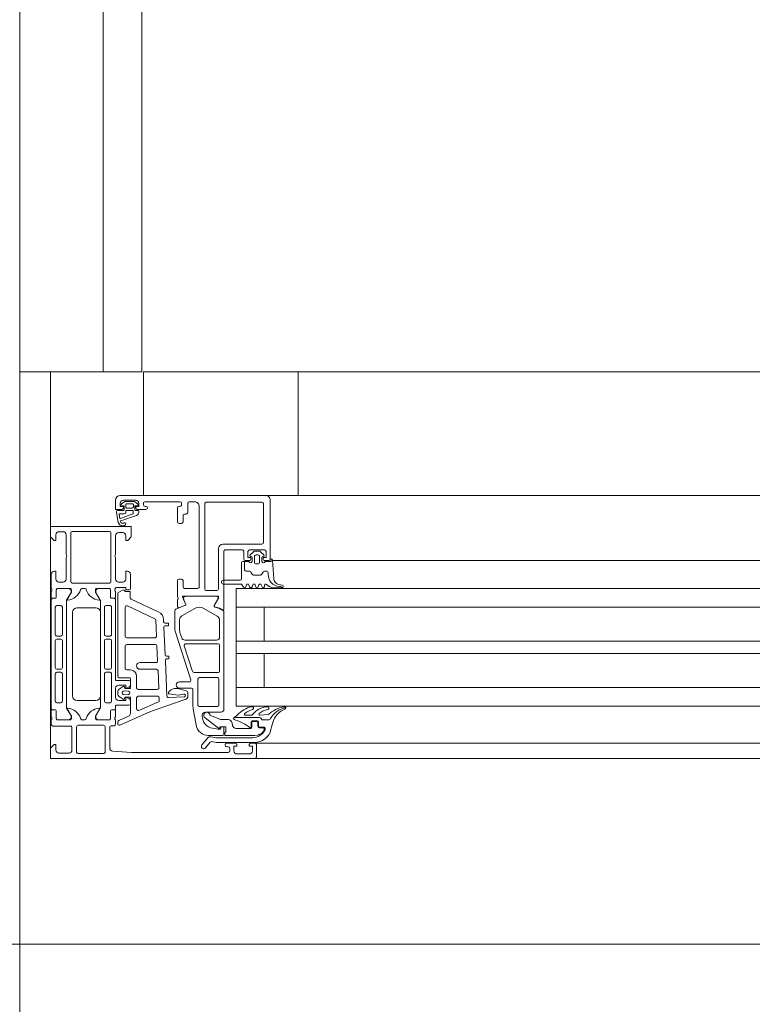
# Model space of a CAD drawing. Header units: millimetres. Extents: x -76482 to 3644, y -39128 to 75172.
# Tile 74 of 149: x -25590 to -25353, y -11629 to -11311. Entities that reach past the tile are written whole.
import ezdxf

# ---------------------------------------------------------------- set-up
doc = ezdxf.new("R2010")
doc.units = ezdxf.units.MM
doc.linetypes.add('Center', pattern=[5999.999824, 2400.000015, -1199.999936, 1199.999936, -1199.999936])
for name, color, linetype, lineweight in [('Common Edges', 7, 'Continuous', 9), ('Detail Items', 7, 'Continuous', 9), ('Walls-2', 7, 'Continuous', 18), ('Windows', 7, 'Continuous', 9), ('Windows-2', 7, 'Continuous', 18)]:
    doc.layers.add(name, color=color, linetype=linetype, lineweight=lineweight)
doc.layers.add('Grids-3', color=7, linetype='Center', lineweight=9, true_color=0xaaaaaa)

# ---------------------------------------------------------------- blocks, each defined once
blk = doc.blocks.new('Jaotusega aken 1 - A-02_-15435518-2_ korruse plaan')
at = {"layer": 'Detail Items'}
for p, q in [((-100, 150), (-325, 150)), ((-440, 65), (-440, 140)), ((-440, 65), (-440, 140)), ((-440, 140), (-419, 140)), ((-440, 65), (-440, 140)), ((-100, 129), (-325, 129)), ((-100, 119.96), (-325, 119.96)), ((-100, 113.96), (-325, 113.96)), ((-100, 102.96), (-325, 102.96)), ((-100, 98.96), (-325, 98.96)), ((-100, 87.96), (-325, 87.96)), ((-100, 81.96), (-325, 81.96)), ((-100, 70), (-325, 70)), ((440, 65), (-440, 65))]:
    blk.add_line(p, q, dxfattribs=at)
at = {"layer": 'Windows'}
for p, q in [((-370.5, 150), (-417.5, 150)), ((-370.5, 150), (-320, 150)), ((-416.31, 147.89), (-417.23, 147.18)), ((-417.15, 146.83), (-416.35, 146.64)), ((-416.5, 148.5), (-412.5, 148.5)), ((-416.2, 146.45), (-416.2, 145.35)), ((-413.22, 148.1), (-415.7, 148.1)), ((-415.7, 146.3), (-415.7, 147.1)), ((-415.5, 147.3), (-413.47, 147.3)), ((-413.27, 147.1), (-413.27, 146.3)), ((-412.8, 145.35), (-412.8, 146.45)), ((-412.65, 146.64), (-411.85, 146.77)), ((-411.76, 147.1), (-412.53, 147.83)), ((-410, 147), (-410, 147.5)), ((-409.5, 148), (-398.2, 148)), ((-409.2, 146.5), (-409.5, 146.5)), ((-398.2, 146.5), (-398.5, 146.5)), ((-397.7, 147.5), (-397.7, 147)), ((-395.7, 144.5), (-395.7, 147.5)), ((-395.2, 148), (-393.5, 148)), ((-392, 146.5), (-392, 120.5)), ((-390.2, 147.3), (-390.2, 119.8)), ((-371.7, 147.8), (-389.7, 147.8)), ((-371.2, 134.8), (-371.2, 147.3)), ((-369, 129.5), (-369, 148.5)), ((-418.73, 144.61), (-418.14, 141.29)), ((-416.35, 145.2), (-418.23, 145.2)), ((-417.6, 142.68), (-417.82, 143.89)), ((-417.62, 144.1), (-416.2, 144.1)), ((-413.45, 144.1), (-417.46, 142.61)), ((-417.29, 141.84), (-412.24, 143.56)), ((-415.7, 144.6), (-415.7, 145.1)), ((-415.6, 145.2), (-413.4, 145.2)), ((-413.67, 145.9), (-415.3, 145.9)), ((-413.3, 145.1), (-413.3, 144.29)), ((-411.8, 145.2), (-412.65, 145.2)), ((-412, 145.5), (-409.2, 145.5)), ((-411.5, 144.53), (-411.5, 144.9)), ((-399, 146), (-399, 141.5)), ((-397.2, 141.5), (-397.2, 143.5)), ((-396.7, 144), (-396.2, 144)), ((-398.5, 141), (-397.7, 141)), ((-437.3, 138.3), (-436, 138.3)), ((-435, 137.3), (-435, 131)), ((-433.5, 137.9), (-433.5, 122.2)), ((-421, 138.4), (-433, 138.4)), ((-420.5, 122.2), (-420.5, 137.9)), ((-419, 131), (-419, 137)), ((-418, 138), (-416.7, 138)), ((-384.3, 134.3), (-371.7, 134.3)), ((-385.8, 119.8), (-385.8, 132.8)), ((-383.5, 132.5), (-378.1, 132.5)), ((-377.6, 132), (-377.6, 129.5)), ((-375.51, 130.81), (-374.47, 131.85)), ((-375.3, 132.5), (-371.3, 132.5)), ((-374.12, 132), (-372.48, 132)), ((-373.6, 130.8), (-373, 130.8)), ((-372.13, 131.85), (-371.09, 130.81)), ((-435, 130), (-435, 123)), ((-419, 123), (-419, 130)), ((-378.3, 128.4), (-378.3, 123.1)), ((-377.1, 129), (-375.8, 129)), ((-375.2, 130.3), (-375.3, 130.3)), ((-374.9, 128.7), (-374.9, 130)), ((-374.1, 128.4), (-374.1, 130.3)), ((-373, 127.9), (-373.6, 127.9)), ((-372.5, 130.3), (-372.5, 128.4)), ((-371.7, 130), (-371.7, 128.7)), ((-371.3, 130.3), (-371.4, 130.3)), ((-370.8, 129), (-369.5, 129)), ((-368.3, 129.1), (-367.88, 123.03)), ((-368.29, 129), (-320, 129)), ((-439.8, 124.5), (-439.8, 120)), ((-414.2, 120), (-414.2, 124.5)), ((-436, 122), (-437.3, 122)), ((-433, 121.7), (-421, 121.7)), ((-416.7, 122), (-418, 122)), ((-397.7, 123), (-398.5, 123)), ((-397.2, 120.5), (-397.2, 122.5)), ((-378.8, 122.6), (-384.2, 122.6)), ((-376.91, 120.5), (-376.69, 121.1)), ((-375.91, 121.1), (-375.69, 120.5)), ((-374.91, 120.5), (-374.69, 121.1)), ((-373.91, 121.1), (-373.69, 120.5)), ((-372.91, 120.5), (-372.69, 121.1)), ((-371.91, 121.1), (-371.69, 120.5)), ((-370.9, 120.6), (-370.9, 121)), ((-366.26, 121.21), (-365.16, 120.99)), ((-439.8, 119), (-439.8, 117.1)), ((-439.6, 119.73), (-439.6, 119.27)), ((-438.2, 117.1), (-438.2, 119.5)), ((-438.19, 119.48), (-438.19, 117.08)), ((-437.7, 120), (-433.8, 120)), ((-434.21, 119.98), (-437.69, 119.98)), ((-434.83, 116.17), (-433.52, 118.45)), ((-429.8, 120), (-429, 120)), ((-425.29, 118.45), (-423.97, 116.17)), ((-425, 120), (-421.1, 120)), ((-421.11, 119.98), (-424.59, 119.98)), ((-420.61, 117.08), (-420.61, 119.48)), ((-420.6, 119.5), (-420.6, 117.1)), ((-419.2, 119.27), (-419.2, 119.73)), ((-419, 120), (-418.96, 120.15)), ((-419, 117.1), (-419, 119)), ((-392.5, 120), (-396.7, 120)), ((-389.7, 119.3), (-386.3, 119.3)), ((-367.91, 120.2), (-365.24, 120.2)), ((-439.8, 116.28), (-439.8, 81.2)), ((-439.5, 116.8), (-438.5, 116.8)), ((-438.49, 116.78), (-439.3, 116.78)), ((-434.9, 81.56), (-434.9, 115.92)), ((-423.9, 115.92), (-423.9, 81.56)), ((-419.5, 116.78), (-420.31, 116.78)), ((-420.3, 116.8), (-419.3, 116.8)), ((-419, 90.44), (-419, 116.28)), ((-405.22, 112.46), (-414.01, 116.55)), ((-396.4, 114.56), (-399.27, 113.4)), ((-399, 116.19), (-399, 114.12)), ((-398.45, 113.75), (-396.43, 114.57)), ((-396.32, 114.83), (-397.39, 117.22)), ((-397.21, 117.5), (-385.9, 117.5)), ((-397.01, 116.42), (-396.29, 114.82)), ((-386.42, 117.48), (-396.32, 117.48)), ((-387.16, 114.41), (-385.9, 116.58)), ((-438.5, 105.09), (-438.5, 113.94)), ((-438, 114.44), (-436.7, 114.44)), ((-436.2, 113.94), (-436.2, 105.09)), ((-432.9, 85.24), (-432.9, 112.24)), ((-431.4, 113.74), (-425.4, 113.74)), ((-423.9, 112.24), (-423.9, 85.24)), ((-422.6, 105.09), (-422.6, 113.94)), ((-422.1, 114.44), (-420.8, 114.44)), ((-420.3, 113.94), (-420.3, 105.09)), ((-415.9, 104.54), (-415.9, 113.89)), ((-415.19, 114.34), (-406.29, 110.2)), ((-399.9, 112.47), (-399.9, 106.77)), ((-393.45, 113.53), (-397.55, 111.16)), ((-386.15, 111.04), (-390.45, 113.53)), ((-384, 80.98), (-384, 112.49)), ((-320, 113.96), (-380, 113.96)), ((-406, 109.76), (-405.77, 104.56)), ((-403.47, 109.22), (-403.49, 109.87)), ((-402, 108.74), (-402.97, 108.74)), ((-401.9, 108.04), (-401.9, 108.64)), ((-398.3, 109.86), (-398.3, 106.37)), ((-385.4, 104.28), (-385.4, 109.74)), ((-403.01, 98.52), (-403.4, 107.42)), ((-402.9, 107.94), (-402, 107.94)), ((-399.8, 106.15), (-394.7, 90.43)), ((-398.2, 105.75), (-397.62, 103.97)), ((-438.5, 94.39), (-438.5, 103.09)), ((-436.7, 104.59), (-438, 104.59)), ((-438, 103.59), (-436.7, 103.59)), ((-436.2, 103.09), (-436.2, 94.39)), ((-422.6, 94.39), (-422.6, 103.09)), ((-420.8, 104.59), (-422.1, 104.59)), ((-422.1, 103.59), (-420.8, 103.59)), ((-420.3, 103.09), (-420.3, 94.39)), ((-406.27, 104.04), (-415.4, 104.04)), ((-415.4, 101.84), (-406.13, 101.84)), ((-396.67, 103.28), (-386.4, 103.28)), ((-385.9, 102.08), (-396.32, 102.08)), ((-415.9, 94.14), (-415.9, 101.34)), ((-405.63, 101.36), (-405.42, 96.56)), ((-396.8, 101.43), (-394.1, 93.13)), ((-385.4, 93.28), (-385.4, 101.58)), ((-405.92, 96.04), (-411.1, 96.04)), ((-402.42, 85.18), (-402.93, 96.72)), ((-401.9, 98.04), (-402.51, 98.04)), ((-402.43, 97.24), (-401.9, 97.24)), ((-401.8, 97.34), (-401.8, 97.94)), ((-438.5, 83.54), (-438.5, 92.39)), ((-436.7, 93.89), (-438, 93.89)), ((-438, 92.89), (-436.7, 92.89)), ((-436.2, 92.39), (-436.2, 83.54)), ((-422.6, 83.54), (-422.6, 92.39)), ((-420.8, 93.89), (-422.1, 93.89)), ((-422.1, 92.89), (-420.8, 92.89)), ((-420.3, 92.39), (-420.3, 83.54)), ((-414.2, 93.64), (-415.4, 93.64)), ((-411.1, 93.84), (-405.78, 93.84)), ((-405.29, 93.36), (-405.05, 87.86)), ((-393.62, 92.78), (-385.9, 92.78)), ((-414.7, 90.24), (-418.8, 90.24)), ((-417.8, 91.14), (-414.5, 91.14)), ((-414.2, 88.91), (-414.2, 89.74)), ((-412.2, 87.84), (-412.2, 91.64)), ((-395.17, 89.78), (-398.4, 89.78)), ((-392.4, 90.68), (-392.4, 82.28)), ((-386.1, 91.18), (-391.9, 91.18)), ((-385.6, 82.28), (-385.6, 90.68)), ((-419, 84.74), (-419, 87.74)), ((-418.3, 86.6), (-418.3, 85.88)), ((-416.53, 88.32), (-417.8, 87.47)), ((-416.25, 86.84), (-414.86, 86.74)), ((-405.54, 87.34), (-411.7, 87.34)), ((-396.24, 86.88), (-398.49, 87.52)), ((-398.4, 87.78), (-394.5, 87.78)), ((-395.61, 85.14), (-395.61, 86.2)), ((-394, 87.28), (-394, 81.99)), ((-320, 87.96), (-380, 87.96)), ((-436.7, 83.04), (-438, 83.04)), ((-425.4, 83.74), (-431.4, 83.74)), ((-420.8, 83.04), (-422.1, 83.04)), ((-417.8, 85.01), (-416.53, 84.16)), ((-414.86, 85.74), (-416.25, 85.64)), ((-414.2, 82.74), (-414.2, 83.57)), ((-412.2, 84.64), (-412.2, 81.05)), ((-405.4, 85.14), (-411.7, 85.14)), ((-411.5, 80.59), (-405.17, 83.3)), ((-404.87, 83.79), (-404.91, 84.66)), ((-396.75, 84.99), (-401.89, 84.7)), ((-439.8, 78.5), (-439.8, 80.4)), ((-439.5, 80.7), (-438.5, 80.7)), ((-439.3, 80.7), (-438.49, 80.7)), ((-438.2, 80.4), (-438.2, 78)), ((-438.19, 80.4), (-438.19, 78)), ((-433.51, 79.03), (-434.83, 81.31)), ((-423.97, 81.31), (-425.28, 79.03)), ((-420.61, 78), (-420.61, 80.4)), ((-420.6, 78), (-420.6, 80.4)), ((-420.31, 80.7), (-419.5, 80.7)), ((-420.3, 80.7), (-419.3, 80.7)), ((-419, 81.2), (-419, 82.04)), ((-419, 80.4), (-419, 78.5)), ((-418.8, 82.24), (-414.7, 82.24)), ((-393.92, 81.12), (-392.98, 75.79)), ((-391.9, 81.78), (-386.1, 81.78)), ((-390, 79.98), (-385, 79.98)), ((-439.8, 76), (-439.8, 77.5)), ((-439.6, 77.77), (-439.6, 78.23)), ((-437.7, 77.5), (-433.8, 77.5)), ((-437.69, 77.5), (-434.21, 77.5)), ((-429.8, 77.5), (-429, 77.5)), ((-425, 77.5), (-421.1, 77.5)), ((-424.59, 77.5), (-421.11, 77.5)), ((-419.2, 78.23), (-419.2, 77.77)), ((-419, 77.5), (-419, 76.1)), ((-418.3, 76.84), (-418.3, 76.29)), ((-414.8, 78.7), (-418, 77.3)), ((-391, 78.72), (-391, 78.98)), ((-372.45, 78.28), (-380.73, 78.28)), ((-377.1, 78.98), (-375.24, 78.98)), ((-375.15, 76.88), (-375.15, 75.32)), ((-375, 75.18), (-375, 76.48)), ((-373.15, 77.18), (-374.85, 77.18)), ((-374.5, 76.98), (-373.5, 76.98)), ((-373, 76.48), (-373, 75.48)), ((-372.85, 75.48), (-372.85, 76.88)), ((-371.85, 77.73), (-372.02, 78.03)), ((-369.78, 77.48), (-371.41, 77.48)), ((-433.6, 75.5), (-439.3, 75.5)), ((-433.1, 67.8), (-433.1, 75)), ((-431.6, 75.3), (-431.6, 67.1)), ((-422.9, 75.8), (-431.1, 75.8)), ((-422.4, 67.1), (-422.4, 75.3)), ((-420.9, 75.1), (-420.9, 68.43)), ((-419.5, 75.6), (-420.4, 75.6)), ((-385, 75.08), (-385, 74.68)), ((-384.2, 75.28), (-384.8, 75.28)), ((-384, 72.78), (-384, 75.08)), ((-379.8, 74.68), (-375.5, 74.68)), ((-371, 75.18), (-372.55, 75.18)), ((-372.5, 74.98), (-371.5, 74.98)), ((-371, 74.48), (-371, 74.25)), ((-370.7, 74.35), (-370.7, 74.88)), ((-391.11, 69.42), (-389.15, 71.73)), ((-388.39, 70.3), (-389.97, 68.45)), ((-389.04, 72.48), (-384.3, 72.48)), ((-383.1, 70), (-380.3, 70)), ((-375.3, 70), (-374, 70)), ((-374, 70), (-320, 70)), ((-383.6, 69.3), (-383.6, 69.5)), ((-382.6, 68.8), (-383.1, 68.8)), ((-382.1, 67.5), (-382.1, 68.3)), ((-373.5, 69.5), (-373.5, 65.5)), ((-437.3, 66.8), (-434.1, 66.8)), ((-431.1, 66.6), (-422.9, 66.6)), ((-379.8, 66.5), (-375.8, 66.5)), ((-374, 65), (-320, 65))]:
    blk.add_line(p, q, dxfattribs=at)
at = {"layer": 'Windows', "flags": 128}
for points in [[(-419, 148.5), (-419, 145.5), (-417, 145.5)], [(-416.5, 146), (-416.5, 146.5), (-417.5, 146.5), (-417.5, 147.5)], [(-411.5, 147.5), (-411.5, 146.5), (-412.5, 146.5), (-412.5, 146)], [(-415.7, 137), (-415.7, 135.5), (-415.1, 135.5), (-414, 136.6), (-414, 140), (-440, 140), (-440, 136.6), (-438.9, 135.5), (-438.3, 135.5), (-438.3, 137.3)], [(-384, 113.4), (-384, 117.51), (-384, 132)], [(-375.3, 129.5), (-375.3, 130), (-376.3, 130), (-376.3, 131.5)], [(-370.3, 131.5), (-370.3, 130), (-371.3, 130), (-371.3, 129.5)], [(-378, 128.7), (-377.3, 128.7), (-377.3, 126), (-377.3, 128.7), (-375.9, 128.7)], [(-370.7, 128.7), (-368.7, 128.7), (-368.7, 129.5)], [(-438.3, 123), (-438.3, 125.5), (-438.8, 125.5)], [(-415.2, 125.5), (-415.7, 125.5), (-415.7, 123)], [(-399, 122.5), (-399, 117.5), (-398.78, 116.74)], [(-384.2, 121.4), (-378.3, 121.4), (-377.65, 120.4)], [(-433.3, 119.5), (-433.3, 118.8), (-434.69, 116.4)], [(-424.11, 116.4), (-425.5, 118.8), (-425.5, 119.5)], [(-418.7, 120.3), (-415.7, 120.3), (-415.7, 119.5), (-414.7, 119.5)], [(-416.75, 119.43), (-418.3, 118.54), (-418.3, 91.64)], [(-414.3, 117.01), (-414.3, 119), (-416, 119)], [(-320, 119.96), (-380, 119.96), (-380, 81.96), (-320, 81.96)], [(-385.7, 117.31), (-385.7, 116.88), (-387.13, 114.42)], [(-384.15, 112.77), (-385.47, 113.53), (-386.98, 113.97)], [(-386.96, 113.98), (-385.46, 113.55), (-384.6, 113.05)], [(-371, 113.96), (-371, 102.96), (-380, 102.96), (-320, 102.96)], [(-371, 87.96), (-371, 98.96), (-380, 98.96), (-320, 98.96)], [(-414.2, 90.84), (-414.2, 87.64), (-416, 87.64), (-416.14, 88.16)], [(-418, 88.74), (-415.7, 88.74), (-415.7, 87.74), (-414.94, 87.94)], [(-401.68, 85.9), (-398.83, 85.5), (-396.95, 85.8), (-396.72, 85.8)], [(-414.94, 84.54), (-415.7, 84.74), (-415.7, 83.74), (-418, 83.74)], [(-417.6, 75.83), (-407.7, 80.17), (-399.65, 83.05), (-396.41, 84.15)], [(-416.14, 84.33), (-416, 84.84), (-414.2, 84.84), (-414.2, 79.61)], [(-433.3, 78), (-433.3, 78.7), (-434.69, 81.1)], [(-424.11, 81.1), (-425.5, 78.7), (-425.5, 78)], [(-374, 72.48), (-383.7, 72.48), (-383.7, 73.28), (-383.35, 73.78), (-383.35, 75.28), (-385.3, 75.28), (-385.3, 74.78), (-385.8, 74.78), (-390.09, 78.17)], [(-388.5, 78.98), (-385.1, 77.68), (-382.8, 77.68)], [(-372.44, 79.02), (-369.72, 79.26), (-369.53, 79.31)], [(-368.22, 76.62), (-368.58, 75.21), (-368.79, 74.35)], [(-385.2, 74.48), (-386, 74.48), (-387.69, 74.78)], [(-388.18, 72.06), (-386.39, 71.68), (-374.68, 71.68)], [(-374.13, 70.18), (-386.54, 70.18), (-387.91, 70.47)], [(-374, 65), (-440, 65), (-440, 68.4), (-438.9, 69.5), (-438.3, 69.5), (-438.3, 67.8)], [(-419.94, 67.43), (-413.9, 67), (-382.6, 67)], [(-379.8, 69.5), (-379.8, 69), (-380.8, 69), (-380.8, 67.5)], [(-374.8, 67.5), (-374.8, 69), (-375.8, 69), (-375.8, 69.5)]]:
    blk.add_lwpolyline(points, dxfattribs=at)
for points in [[(-376.8, 125.5), (-375.69, 125.5)], [(-375.26, 125.25), (-374.85, 124.55)], [(-374.42, 124.3), (-372.18, 124.3)], [(-371.75, 124.55), (-371.34, 125.25)], [(-370.91, 125.5), (-370.14, 125.5)], [(-369.7, 125.06), (-369.7, 124.44)], [(-365.26, 120.42), (-364.99, 120.28)]]:
    blk.add_lwpolyline(points, close=True, dxfattribs=at)
at = {"layer": 'Windows'}
for centre, radius, start, end in [((-417.5, 148.5), 1.5, 90.0023, 179.9977), ((-370.5, 148.5), 1.5, 359.9989, 90.0011), ((-416.5, 147.5), 1, 90.0037, 179.9963), ((-417.1, 147.02), 0.2, 130.0023, 254.9985), ((-416.4, 146.45), 0.2, 0.0028, 74.9971), ((-415.7, 147.1), 1, 90, 127.8278), ((-415.5, 147.1), 0.2, 89.9998, 180.0002), ((-413.47, 147.1), 0.2, 359.9995, 90.0013), ((-413.22, 147.1), 1, 46.8814, 90), ((-412.6, 146.45), 0.2, 105.0023, 179.9974), ((-412.5, 147.5), 1, 0.0017, 89.9983), ((-411.9, 146.96), 0.2, 284.9898, 45.0075), ((-409.5, 147.5), 0.5, 90.0078, 179.9922), ((-409.5, 147), 0.5, 180.0012, 269.9988), ((-409.2, 146), 0.5, 270, 90), ((-398.5, 146), 0.5, 90.0072, 179.9928), ((-398.2, 147.5), 0.5, 0.0025, 89.9975), ((-398.2, 147), 0.5, 269.9928, 0.0072), ((-395.2, 147.5), 0.5, 90.0063, 179.9937), ((-393.5, 146.5), 1.5, 359.9988, 90.0012), ((-389.7, 147.3), 0.5, 89.9971, 180.0029), ((-371.7, 147.3), 0.5, 359.9971, 90.0029), ((-418.23, 144.7), 0.5, 89.9998, 189.9336), ((-417.62, 143.9), 0.2, 89.999, 181.8649), ((-417, 146), 0.5, 269.9971, 0.0029), ((-416.35, 145.35), 0.15, 269.9961, 0.0039), ((-416.2, 144.6), 0.498, 269.7452, 0.1926), ((-415.3, 146.3), 0.4, 179.999, 270.0004), ((-415.6, 145.1), 0.1, 89.9913, 180.0081), ((-413.67, 146.3), 0.4, 270.002, 359.9987), ((-413.5, 144.29), 0.2, 285.6886, 359.9976), ((-413.4, 145.1), 0.1, 0.0015, 89.9985), ((-412.65, 145.35), 0.15, 179.9951, 270.0049), ((-412, 146), 0.5, 180.0006, 269.9994), ((-412.5, 144.53), 1, 284.959, 0.0005), ((-411.8, 144.9), 0.3, 0.004, 89.9968), ((-396.7, 143.5), 0.5, 90.0078, 179.9922), ((-396.2, 144.5), 0.5, 269.9928, 0.0072), ((-416.7, 141.7), 1.5, 195.7069, 305.0876), ((-417.5, 142.7), 0.1, 190.3223, 290.3122), ((-417.24, 141.7), 0.15, 109.0162, 187.496), ((-416.7, 141.68), 0.686, 180.4843, 306.1412), ((-416.07, 140.8), 0.4, 305.088, 125.088), ((-398.5, 141.5), 0.5, 180.0006, 269.9994), ((-397.7, 141.5), 0.5, 269.9971, 0.0029), ((-437.3, 137.3), 1, 90.0033, 179.9968), ((-436, 137.3), 1, 0.0003, 89.9997), ((-433, 137.9), 0.5, 90.0003, 179.9997), ((-421, 137.9), 0.5, 0.0003, 89.9997), ((-418, 137), 1, 90.0031, 179.9973), ((-416.7, 137), 1, 0.0054, 89.995), ((-384.3, 132.8), 1.5, 90, 180), ((-371.7, 134.8), 0.5, 270.0025, 359.9975), ((-435.53, 130.5), 0.725, 316.3959, 43.6041), ((-418.48, 130.5), 0.725, 136.3884, 223.6116), ((-383.5, 132), 0.5, 90, 180.0203), ((-378.1, 132), 0.5, 0, 90), ((-375.3, 131.5), 1, 90.0018, 179.9982), ((-375.3, 130.6), 0.3, 134.9981, 270.0001), ((-374.12, 131.5), 0.5, 90, 135.0277), ((-373.6, 130.3), 0.5, 89.9979, 180.0021), ((-373, 130.3), 0.5, 359.9979, 90.0021), ((-372.48, 131.5), 0.5, 44.9798, 90), ((-371.3, 131.5), 1, 0.004, 89.996), ((-371.3, 130.6), 0.3, 270.0055, 44.9966), ((-378, 128.4), 0.3, 90, 179.9996), ((-377.1, 129.5), 0.5, 180, 270), ((-375.4, 128.7), 0.5, 180.0006, 0.0006), ((-375.8, 129.5), 0.5, 269.9976, 0.0024), ((-375.2, 130), 0.3, 0, 90), ((-373.6, 128.4), 0.5, 179.9989, 270.0011), ((-373, 128.4), 0.5, 269.9989, 0.0011), ((-371.4, 130), 0.3, 90, 180), ((-371.2, 128.7), 0.5, 180, 0), ((-370.8, 129.5), 0.5, 179.9971, 270.0029), ((-369.5, 129.5), 0.5, 270.0006, 359.9994), ((-368.7, 129.1), 0.4, 0.0006, 89.9999), ((-438.8, 124.5), 1, 90.002, 179.998), ((-415.2, 124.5), 1, 0.005, 89.995), ((-376.8, 126), 0.5, 180, 270), ((-376.8, 126), 0.5, 180, 270), ((-375.69, 125), 0.5, 30, 90), ((-375.69, 125), 0.5, 30, 90), ((-374.42, 124.8), 0.5, 210, 270), ((-374.42, 124.8), 0.5, 210, 270), ((-372.18, 124.8), 0.5, 270, 330), ((-372.18, 124.8), 0.5, 270, 330), ((-370.91, 125), 0.5, 90, 150), ((-370.91, 125), 0.5, 90, 150), ((-370.14, 125.06), 0.437, 0, 90), ((-370.14, 125.06), 0.437, 0, 90), ((-365.88, 124.44), 3.82, 180, 265.8482), ((-365.88, 124.44), 3.82, 180, 265.8482), ((-437.3, 123), 1, 180.0011, 269.9988), ((-436, 123), 1, 269.9982, 0.0018), ((-433, 122.2), 0.5, 180.0003, 269.9997), ((-421, 122.2), 0.5, 270.0003, 359.9997), ((-418, 123), 1, 180.0034, 269.9966), ((-416.7, 123), 1, 270.005, 359.995), ((-398.5, 122.5), 0.5, 90.0061, 179.9939), ((-397.7, 122.5), 0.5, 0.0025, 89.9975), ((-384.2, 122), 0.6, 90, 270), ((-378.8, 123.1), 0.5, 270.0003, 359.9996), ((-376.3, 121), 0.4, 15.0002, 164.9998), ((-374.3, 121), 0.4, 15.0002, 164.9998), ((-372.3, 121), 0.4, 15.0002, 164.9998), ((-370.5, 121), 0.4, 40.3208, 180), ((-367.91, 123.2), 3, 220.3198, 270.0013), ((-365.88, 123.17), 2, 184, 258.9975), ((-365.24, 120.6), 0.4, 307.9861, 78.9894), ((-439.88, 119.73), 0.278, 358.8177, 73.6558), ((-439.88, 119.27), 0.279, 286.435, 1.1534), ((-437.7, 119.5), 0.5, 90.0031, 179.9969), ((-437.69, 119.48), 0.5, 90.0018, 180.0024), ((-434.92, 121.07), 4.88, 274.5692, 341.2678), ((-434.36, 118.99), 1, 327.2751, 81.8205), ((-433.8, 119.5), 0.5, 359.9994, 90.0015), ((-429.8, 119.5), 0.5, 90, 180), ((-429, 119.5), 0.5, 359.9996, 90.0004), ((-423.88, 121.07), 4.88, 198.7622, 265.4008), ((-425, 119.5), 0.5, 89.9985, 180.0006), ((-424.44, 118.99), 1, 98.1837, 212.7291), ((-421.11, 119.48), 0.5, 0.0018, 90.0024), ((-421.1, 119.5), 0.5, 0.0031, 89.9969), ((-418.88, 119.7), 0.319, 111.7645, 175.8177), ((-418.88, 119.3), 0.319, 184.1884, 248.2232), ((-418.7, 120), 0.299, 89.8779, 150.0419), ((-416.5, 119), 0.5, 360, 120), ((-414.7, 120), 0.5, 269.9965, 0.0026), ((-396.7, 120.5), 0.5, 180.0006, 269.9994), ((-392.5, 120.5), 0.5, 269.9976, 0.0024), ((-389.7, 119.8), 0.5, 180, 270), ((-386.3, 119.8), 0.5, 270, 0), ((-377.3, 120.6), 0.4, 209.9997, 345.0005), ((-375.3, 120.6), 0.4, 194.9996, 345.0004), ((-373.3, 120.6), 0.4, 194.9996, 345.0004), ((-371.3, 120.6), 0.4, 194.9997, 0.0002), ((-366.49, 117.22), 3.43, 68.9463, 84.3989), ((-366.49, 117.22), 3.43, 68.9463, 84.3989), ((-365.24, 120.6), 0.4, 269.9191, 307.9861), ((-439.5, 117.1), 0.3, 180, 270), ((-439.3, 116.28), 0.5, 90.0018, 180.0024), ((-438.5, 117.1), 0.3, 270, 0), ((-438.49, 117.08), 0.3, 270.0021, 0.0021), ((-434.4, 115.92), 0.5, 150.0021, 180.002), ((-434.56, 116.34), 0.137, 154.9388, 284.9266), ((-424.24, 116.34), 0.137, 255.7277, 24.4068), ((-424.4, 115.92), 0.5, 0.0021, 30.0021), ((-420.31, 117.08), 0.3, 180.0021, 270.0021), ((-420.3, 117.1), 0.3, 180, 270), ((-419.5, 116.28), 0.5, 0.0018, 90.0024), ((-419.3, 117.1), 0.3, 270, 0), ((-413.8, 117.01), 0.5, 180, 245), ((-398.7, 116.19), 0.3, 127.9048, 180), ((-399.07, 116.66), 0.3, 307.9048, 16), ((-397.21, 117.3), 0.2, 89.18, 204.141), ((-396.32, 116.73), 0.75, 90, 204.141), ((-396.5, 114.75), 0.2, 291.9738, 24.141), ((-396.47, 114.74), 0.2, 291.9738, 24.141), ((-386.42, 116.88), 0.6, 329.857, 90), ((-385.89, 117.31), 0.192, 358.9556, 92.5222), ((-438, 113.94), 0.5, 90, 180), ((-436.7, 113.94), 0.5, 360, 90), ((-431.4, 112.24), 1.5, 90, 180), ((-425.4, 112.24), 1.5, 0, 90), ((-422.1, 113.94), 0.5, 89.9996, 180.0004), ((-420.8, 113.94), 0.5, 0, 90.0019), ((-415.4, 113.89), 0.5, 65, 180), ((-406.49, 109.74), 3, 2.5, 65), ((-398.9, 112.47), 1, 111.9738, 179.9981), ((-398.6, 114.12), 0.4, 180, 291.9738), ((-391.95, 110.93), 3, 60, 120), ((-386.9, 114.26), 0.3, 149.857, 254), ((-386.87, 114.27), 0.3, 149.8208, 254), ((-384.4, 113.4), 0.4, 240, 0), ((-384.3, 112.51), 0.3, 356.1862, 60), ((-406.5, 109.74), 0.5, 2.5, 65), ((-402.97, 109.24), 0.5, 182.5, 270), ((-402, 108.64), 0.1, 0, 90), ((-396.8, 109.86), 1.5, 120, 180), ((-386.9, 109.74), 1.5, 360, 60), ((-438, 105.09), 0.5, 180, 270.0019), ((-436.7, 105.09), 0.5, 269.9996, 0.0004), ((-422.1, 105.09), 0.5, 179.9996, 270.0004), ((-420.8, 105.09), 0.5, 269.9981, 360), ((-402.9, 107.44), 0.5, 90, 182.5), ((-402, 108.04), 0.1, 270, 360), ((-397.9, 106.77), 2, 179.9981, 198), ((-396.3, 106.37), 2, 180, 198), ((-438, 103.09), 0.5, 90, 180), ((-436.7, 103.09), 0.5, 360, 90), ((-422.1, 103.09), 0.5, 90, 180), ((-420.8, 103.09), 0.5, 0, 90), ((-415.4, 104.54), 0.5, 180, 270), ((-415.4, 101.34), 0.5, 90, 180), ((-406.27, 104.54), 0.5, 270, 2.5), ((-406.13, 101.34), 0.5, 2.5, 90), ((-396.67, 104.28), 1, 198, 270), ((-396.32, 101.58), 0.5, 90, 198), ((-386.4, 104.28), 1, 270, 360), ((-385.9, 101.58), 0.5, 360, 90), ((-411.1, 94.94), 1.1, 90, 270), ((-405.92, 96.54), 0.5, 270, 2.5), ((-402.51, 98.54), 0.5, 182.5337, 270), ((-402.43, 96.74), 0.5, 90, 182.5337), ((-401.9, 97.94), 0.1, 0, 90), ((-401.9, 97.34), 0.1, 270, 360), ((-438, 94.39), 0.5, 180, 270), ((-438, 92.39), 0.5, 89.9981, 180), ((-436.7, 94.39), 0.5, 270, 360), ((-436.7, 92.39), 0.5, 359.9996, 90.0004), ((-422.1, 94.39), 0.5, 180, 270), ((-422.1, 92.39), 0.5, 89.9996, 180.0004), ((-420.8, 94.39), 0.5, 270, 0), ((-420.8, 92.39), 0.5, 0, 90.0019), ((-415.4, 94.14), 0.5, 180, 270), ((-414.2, 91.64), 2, 0, 90), ((-405.78, 93.34), 0.5, 2.5, 90), ((-393.62, 93.28), 0.5, 198, 270), ((-385.9, 93.28), 0.5, 270, 0), ((-418.8, 90.45), 0.204, 181.1559, 269.5149), ((-417.8, 91.64), 0.5, 180, 270), ((-414.7, 89.74), 0.5, 0, 90), ((-414.5, 90.84), 0.3, 0, 90), ((-398.4, 88.78), 1, 90, 270), ((-395.17, 90.28), 0.5, 270, 18), ((-391.9, 90.68), 0.5, 90, 180), ((-386.1, 90.68), 0.5, 0, 90), ((-418, 87.74), 1, 90.0975, 179.7701), ((-417.3, 86.6), 1, 119.9913, 179.9881), ((-416.3, 86.24), 0.6, 85.9039, 274.0961), ((-416.41, 88.04), 0.3, 22.4987, 112.5025), ((-415.2, 88.91), 1, 285, 360), ((-414.9, 86.24), 0.5, 274.0961, 85.9039), ((-411.7, 87.84), 0.5, 180, 270), ((-405.54, 87.84), 0.5, 270, 2.5), ((-401.64, 86.2), 0.3, 145.4023, 262.0003), ((-399.42, 84.66), 3, 71.9916, 145.4023), ((-396.4, 86.11), 0.792, 6.7983, 78.2723), ((-394.5, 87.28), 0.5, 0, 90), ((-438, 83.54), 0.5, 180, 270.0019), ((-436.7, 83.54), 0.5, 269.9996, 0.0004), ((-431.4, 85.24), 1.5, 180, 270), ((-425.4, 85.24), 1.5, 270, 0), ((-422.1, 83.54), 0.5, 180, 270), ((-420.8, 83.54), 0.5, 270, 0), ((-418, 84.75), 1, 180.2341, 269.9025), ((-417.3, 85.88), 1, 179.9924, 240.0092), ((-416.41, 84.44), 0.3, 247.4963, 337.5063), ((-415.2, 83.57), 1, 0, 75), ((-414.7, 82.74), 0.5, 270, 0), ((-411.7, 84.64), 0.5, 90, 180), ((-405.4, 84.64), 0.5, 2.5, 90), ((-405.37, 83.76), 0.5, 293.2181, 2.5), ((-401.92, 85.2), 0.5, 182.5, 273.2172), ((-396.87, 85.4), 0.426, 285.7249, 69.241), ((-396.79, 85.27), 1.19, 288.6556, 353.7503), ((-439.3, 81.2), 0.5, 180.0018, 270.0024), ((-439.5, 80.4), 0.3, 90, 180), ((-438.5, 80.4), 0.3, 0, 90), ((-438.49, 80.4), 0.3, 0.0021, 90.0021), ((-434.4, 81.56), 0.5, 180.0021, 210.0021), ((-434.56, 81.16), 0.137, 75.7228, 204.4117), ((-434.92, 76.43), 4.88, 18.7622, 85.4008), ((-423.88, 76.43), 4.88, 94.569, 161.268), ((-424.24, 81.16), 0.137, 334.9425, 104.923), ((-424.4, 81.56), 0.5, 330.0021, 0.002), ((-420.31, 80.4), 0.3, 90.0021, 180.0021), ((-420.3, 80.4), 0.3, 90, 180), ((-419.5, 81.2), 0.5, 270.0018, 0.0024), ((-419.3, 80.4), 0.3, 0, 90), ((-418.8, 82.04), 0.2, 90, 180), ((-415.2, 79.61), 1, 293.6316, 360), ((-411.7, 81.05), 0.5, 180, 293.2181), ((-389, 81.99), 5, 180, 190), ((-391.9, 82.28), 0.5, 180, 270), ((-390, 78.98), 1, 90, 180), ((-389.5, 78.98), 1, 0, 234), ((-386.1, 82.28), 0.5, 270, 0), ((-385, 80.98), 1, 270, 0), ((-372.97, 72.95), 9.05, 103.3434, 137.2067), ((-373.53, 75.41), 5.57, 102.1911, 132.6422), ((-374.92, 81.29), 0.49, 295.1172, 107.014), ((-369.25, 74.56), 7.25, 95.6216, 140.5925), ((-372.46, 79.32), 0.3, 129.031, 275.0024), ((-368.67, 74.64), 6.32, 100.48, 129.031), ((-369.9, 81.32), 0.465, 279.708, 97.5282), ((-362.29, 70.86), 11.13, 101.5576, 130.587), ((-362.6, 74.32), 7.3, 101.2856, 149.9496), ((-362.04, 75.03), 6.38, 110.5018, 165.5475), ((-364.41, 81.38), 0.4, 290.5018, 105.0013), ((-439.88, 78.23), 0.279, 358.8466, 73.565), ((-439.88, 77.77), 0.279, 286.4528, 1.1474), ((-437.7, 78), 0.5, 180.0031, 270.1114), ((-437.69, 78), 0.5, 180.0018, 270.0024), ((-434.36, 78.49), 1, 278.1837, 32.7291), ((-433.8, 78), 0.5, 269.9985, 0.0006), ((-429.8, 78), 0.5, 179.9989, 270.0011), ((-429, 78), 0.5, 270, 360), ((-425, 78), 0.5, 179.9994, 270.0015), ((-424.44, 78.49), 1, 147.2751, 261.8205), ((-421.11, 78), 0.5, 270.0018, 0.0024), ((-421.1, 78), 0.5, 270.0031, 359.9969), ((-418.88, 78.2), 0.319, 111.7643, 175.8241), ((-418.88, 77.8), 0.319, 184.182, 248.2376), ((-417.8, 76.84), 0.5, 113.9209, 180.0665), ((-387, 78.72), 4, 180, 260), ((-382.8, 76.18), 1.5, 359.9705, 90.0295), ((-380.35, 77.96), 0.5, 114.7549, 257.0824), ((-381.82, 81.14), 3, 294.7549, 317.2067), ((-384.16, 63.97), 14, 51.9244, 74.6983), ((-377.1, 79.28), 0.3, 132.6422, 270), ((-375.24, 79.48), 0.5, 270, 320.5925), ((-374.85, 76.88), 0.3, 90.0015, 179.9956), ((-374.5, 76.48), 0.5, 89.9704, 180.0296), ((-373.5, 76.48), 0.5, 359.9704, 90.0296), ((-373.15, 76.88), 0.3, 0.0004, 89.9996), ((-372.45, 77.78), 0.5, 30, 90), ((-371.41, 77.98), 0.5, 210, 270), ((-369.78, 78.48), 1, 270, 329.9496), ((-439.3, 76), 0.5, 180.0003, 269.9996), ((-433.6, 75), 0.5, 359.9996, 90.0004), ((-431.1, 75.3), 0.5, 90, 180), ((-422.9, 75.3), 0.5, 0, 90), ((-420.4, 75.1), 0.5, 90, 180), ((-419.5, 76.1), 0.5, 270, 0), ((-417.8, 76.29), 0.5, 180.0665, 293.362), ((-389.04, 76.48), 4, 190, 270), ((-385.2, 74.68), 0.2, 270, 0), ((-384.8, 75.08), 0.2, 90, 180), ((-384.2, 75.08), 0.2, 0, 90), ((-379.8, 76.18), 1.5, 179.9703, 270.0297), ((-375.45, 75.28), 0.303, 256.5165, 6.2265), ((-375.5, 75.18), 0.5, 269.9702, 0.0298), ((-375.11, 76.7), 5.04, 274.9645, 330.2082), ((-374.13, 75.68), 5.5, 270, 346), ((-374, 76.08), 3.6, 270, 323.7507), ((-372.5, 75.48), 0.5, 179.9702, 270.0298), ((-372.55, 75.48), 0.3, 180.0044, 269.9985), ((-371.5, 74.48), 0.5, 359.9711, 90.0291), ((-371.5, 74.25), 0.5, 323.7507, 360), ((-371, 74.88), 0.3, 359.9996, 90), ((-371, 74.35), 0.3, 330.2082, 359.9996), ((-388.39, 71.08), 1, 78.0848, 139.7163), ((-388.01, 69.98), 0.5, 78.0848, 139.7163), ((-384.3, 72.78), 0.3, 270, 360), ((-383.1, 69.5), 0.5, 90, 180), ((-380.3, 69.5), 0.5, 359.9934, 90.0066), ((-375.3, 69.5), 0.5, 90.0042, 179.9958), ((-374, 69.5), 0.5, 0.0077, 89.9923), ((-437.3, 67.8), 1, 179.9982, 270.0018), ((-434.1, 67.8), 1, 270.0011, 359.9989), ((-431.1, 67.1), 0.5, 180, 270), ((-422.9, 67.1), 0.5, 270, 0), ((-419.9, 68.43), 1, 180, 267.796), ((-390.54, 68.93), 0.75, 139.7163, 319.7163), ((-383.1, 69.3), 0.5, 180, 270), ((-382.6, 68.3), 0.5, 0.004, 89.996), ((-382.6, 67.5), 0.5, 270.0019, 359.9981), ((-379.8, 67.5), 1, 180.0044, 269.9956), ((-375.8, 67.5), 1, 269.9979, 0.0021), ((-374, 65.5), 0.5, 270.0077, 359.9923)]:
    blk.add_arc(centre, radius, start, end, dxfattribs=at)
at = {"layer": 'Windows-2'}
for p, q in [((-440, 140), (-440, 190)), ((-410, 190), (-410, 149.89)), ((-410, 149.89), (-410, 190)), ((-410, 190), (-360, 190)), ((-360, 150), (-360, 190)), ((-360, 190), (360, 190)), ((-360, 190), (-360, 150))]:
    blk.add_line(p, q, dxfattribs=at)

msp = doc.modelspace()

# ---------------------------------------------------------------- linework, layer by layer
at = {"layer": 'Common Edges'}
msp.add_line((-25563, -11425), (-25563, -11210.5), dxfattribs=at)
at = {"layer": 'Grids-3'}
msp.add_line((-68751.15, -11610), (-2509.3, -11610), dxfattribs=at)
at = {"layer": 'Walls-2'}
for p, q in [((-25590, -11210.5), (-25590, -11835)), ((-25550.5, -11425), (-25550.5, -11210.5)), ((-25590, -11425), (-25550.5, -11425))]:
    msp.add_line(p, q, dxfattribs=at)

# ---------------------------------------------------------------- block references
at = {"layer": 'Windows'}
msp.add_blockref('Jaotusega aken 1 - A-02_-15435518-2_ korruse plaan', (-25140, -11615), dxfattribs=at)

doc.saveas('drawing.dxf')
